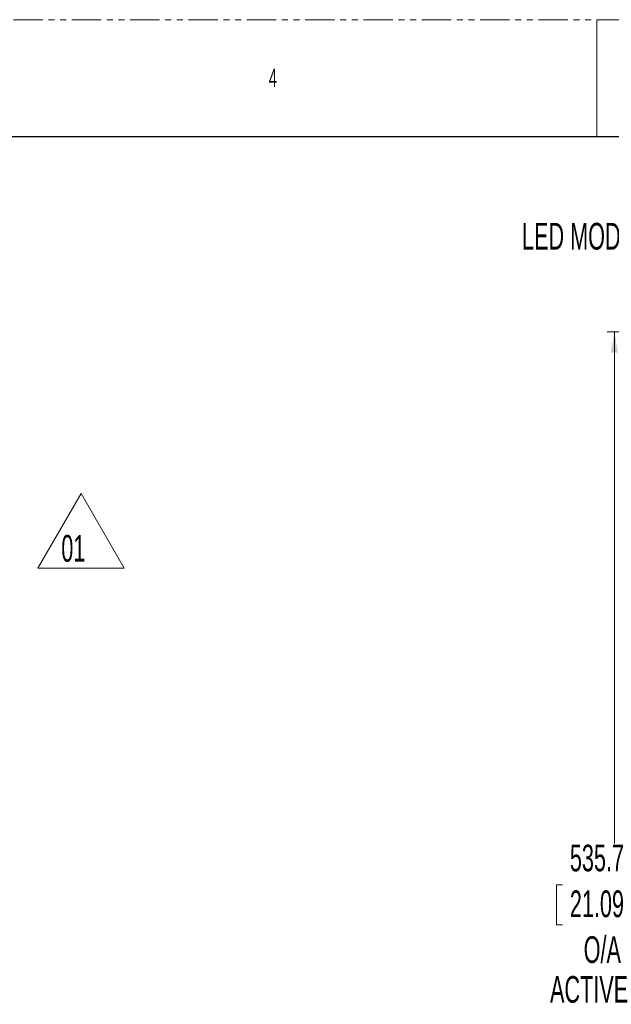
# Model space of a CAD drawing. Header units: millimetres. Extents: x 0 to 1118, y 0 to 864.
# Tile 75 of 76: x 573 to 702, y 649 to 864. Entities that reach past the tile are written whole.
import ezdxf

# ---------------------------------------------------------------- set-up
doc = ezdxf.new("R2010")
doc.units = ezdxf.units.MM
doc.linetypes.add('PHANTOM', pattern=[12.7, 6.35, -1.27, 1.27, -1.27, 1.27, -1.27])
doc.layers.add('NUMREV', color=7, linetype='Continuous', lineweight=15)
doc.styles.add('SLDTEXTSTYLE0', font='TXT', dxfattribs={"width": 0.605})
doc.styles.add('SLDTEXTSTYLE2', font='TXT', dxfattribs={"width": 0.6})
doc.dimstyles.new('SLDDIMSTYLE1', dxfattribs={"dimtxt": 5.650301, "dimasz": 4.572, "dimexe": 0, "dimexo": 0.0625, "dimgap": 1.412575, "dimtad": 0, "dimtih": 1, "dimtoh": 1, "dimdec": 1, "dimlfac": 2, "dimrnd": 1e-09, "dimzin": 12, "dimdsep": 46, "dimtxsty": 'SLDTEXTSTYLE0', "dimsah": 1, "dimcen": 0.09, "dimadec": 0, "dimazin": 3, "dimtfac": 1, "dimtdec": 1, "dimtofl": 0, "dimtmove": 0, "dimatfit": 3, "dimfxl": 1, "dimfrac": 2, "dimtolj": 1, "dimtzin": 12, "dimarcsym": 0})

# ---------------------------------------------------------------- blocks, each defined once
blk = doc.blocks.new('SW_NOTE_14')
at = {"layer": 'NUMREV', "color": 0}
for p, q in [((-5.1, 0.24), (4.29, 16.51)), ((4.29, 16.51), (13.68, 0.24)), ((13.68, 0.24), (-5.1, 0.24))]:
    blk.add_line(p, q, dxfattribs=at)
at = {"layer": 'NUMREV', "color": 0, "insert": (0, 7.5), "char_height": 5.821, "attachment_point": 1, "style": 'SLDTEXTSTYLE0'}
blk.add_mtext('01', dxfattribs=at)
blk = doc.blocks.new('_D_5')
at = {"color": 7, "linetype": 'Continuous', "lineweight": 0}
for p, q in [((804.8, 795.67), (700.7, 795.67)), ((702.3, 795.67), (702.3, 684.28)), ((690.98, 675.23), (689.68, 675.23)), ((689.68, 675.23), (689.68, 666.55)), ((713.61, 675.23), (714.91, 675.23)), ((714.91, 675.23), (714.91, 666.55)), ((689.68, 666.55), (690.98, 666.55)), ((714.91, 666.55), (713.61, 666.55)), ((702.3, 527.83), (702.3, 639.23)), ((804.8, 527.83), (700.7, 527.83))]:
    blk.add_line(p, q, dxfattribs=at)
for points in [[(702.3, 795.67), (701.53, 791.1), (703.06, 791.1)], [(702.3, 527.83), (703.06, 532.41), (701.53, 532.41)]]:
    blk.add_solid(points, dxfattribs=at)
at = {"color": 7, "linetype": 'Continuous', "lineweight": 0, "char_height": 5.821, "attachment_point": 1, "style": 'SLDTEXTSTYLE0'}
for s, insert in [('535.7', (692.6, 684.03)), ('21.09', (692.6, 674.05)), ('O/A', (695.61, 664.08)), ('ACTIVE', (688.28, 655.41)), ('DISPLAY', (685.91, 646.73))]:
    blk.add_mtext(s, dxfattribs=dict(at, insert=insert))

msp = doc.modelspace()

# ---------------------------------------------------------------- linework, layer by layer
at = {"color": 7, "linetype": 'PHANTOM', "lineweight": 0}
msp.add_line((0, 863.6), (1117.6, 863.6), dxfattribs=at)
at = {"color": 7, "linetype": 'Continuous', "lineweight": 0}
msp.add_line((698.5, 863.6), (698.5, 838.2), dxfattribs=at)
at = {"color": 7, "linetype": 'Continuous', "lineweight": 30}
msp.add_line((12.7, 838.2), (1104.9, 838.2), dxfattribs=at)

# ---------------------------------------------------------------- block references
at = {"layer": 'NUMREV'}
msp.add_blockref('SW_NOTE_14', (581.889, 743.925), dxfattribs=at)

# ---------------------------------------------------------------- texts
at = {"color": 7, "linetype": 'Continuous', "lineweight": 0, "attachment_point": 1}
for s, insert, char_height, style in [('4', (627.062, 852.929), 3.969, 'SLDTEXTSTYLE2'), ('LED MODULE(QTY:12)', (682.188, 819.373), 5.82083, 'SLDTEXTSTYLE0')]:
    msp.add_mtext(s, dxfattribs=dict(at, insert=insert, char_height=char_height, style=style))

# ---------------------------------------------------------------- dimensions: what is measured, and where the dimension line sits
at = {"color": 7, "linetype": 'Continuous', "lineweight": 0}
dim = msp.add_linear_dim(base=(702.296, 527.835), p1=(806.403, 795.675), p2=(806.403, 527.835), angle=90, text='<>\\PO/A\\PACTIVE\\PDISPLAY', dimstyle='SLDDIMSTYLE1', dxfattribs=at)
dim.commit()
dim.dimension.update_dxf_attribs({"geometry": '_D_5', "text_midpoint": (702.296, 661.755), "dimtype": 160})

doc.saveas('drawing.dxf')
